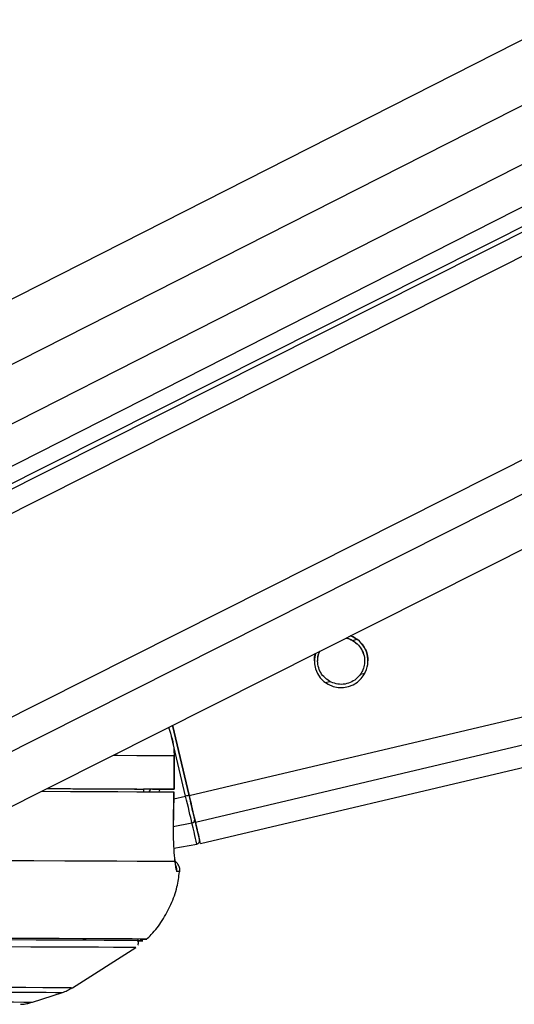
# Paper-space layout '3M DUO Surface Plate' of a CAD drawing. Header units: millimetres. Extents: x 10 to 10348, y 20 to 7979.
# Tile 96 of 117: x 8410 to 8454, y 3010 to 3098. Entities that reach past the tile are written whole.
import ezdxf

# ---------------------------------------------------------------- set-up
doc = ezdxf.new("R2010")
doc.units = ezdxf.units.MM

psp = doc.layouts.new('3M DUO Surface Plate')

# ---------------------------------------------------------------- linework, layer by layer
at = {"color": 8, "linetype": 'Continuous', "lineweight": 25}
for p, q in [((8625.309, 3182.812), (8388.937, 3062.803)), ((8636.587, 3182.678), (8390.334, 3057.653)), ((8646.763, 3182.557), (8393.354, 3053.899)), ((8394.074, 3046.336), (8664.302, 3182.35)), ((8394.402, 3048.653), (8660.126, 3182.399)), ((8398.127, 3030.157), (8699.669, 3181.931)), ((8399.617, 3027.835), (8705.631, 3181.86)), ((8425.135, 3028.739), (9056.724, 3177.713)), ((8425.7, 3026.341), (9066.945, 3177.593)), ((8439.757, 3042.603), (8440.157, 3042.697)), ((8440.469, 3039.581), (8440.873, 3039.676)), ((8437.314, 3038.837), (8437.716, 3038.932)), ((8424.828, 3028.666), (8423.568, 3034.008)), ((8421.057, 3029.26), (8421.09, 3029.293)), ((8421.555, 3029.057), (8421.701, 3029.292)), ((8423.771, 3028.417), (8424.828, 3028.666)), ((8423.715, 3025.962), (8425.39, 3026.281)), ((8421.361, 3015.874), (8421.358, 3015.875))]:
    psp.add_line(p, q, dxfattribs=at)
at = {"color": 7, "linetype": 'Continuous', "lineweight": 25}
for p, q in [((8659.186, 3182.41), (8396.013, 3049.948)), ((8396.679, 3051.796), (8654.059, 3182.471)), ((8406.794, 3026.516), (8715.203, 3181.747)), ((8426.148, 3024.434), (9075.07, 3177.497)), ((8425.135, 3028.739), (8423.657, 3035.004)), ((8423.657, 3035.004), (8425.135, 3028.738)), ((8423.791, 3032.291), (8423.787, 3029.291)), ((8423.801, 3032.291), (8423.791, 3032.291)), ((8423.797, 3029.291), (8423.801, 3032.291)), ((8421.058, 3029.296), (8421.053, 3029.06)), ((8422.797, 3029.291), (8421.057, 3029.293)), ((8423.73, 3025.956), (8423.781, 3029.041)), ((8423.767, 3029.041), (8423.772, 3029.041)), ((8423.721, 3025.954), (8423.731, 3025.956)), ((8423.761, 3024.001), (8425.837, 3024.378)), ((8414.719, 3011.534), (8420.378, 3015.142)), ((8411.135, 3010.24), (8413.799, 3011.101))]:
    psp.add_line(p, q, dxfattribs=at)
at = {"color": 8, "linetype": 'Continuous', "lineweight": 25, "flags": 128}
for points in [[(8418.334, 3032.325), (8418.77, 3032.323), (8420.471, 3032.314), (8421.879, 3032.306), (8422.987, 3032.298), (8423.791, 3032.291)], [(8351.235, 3011.272), (8355.98, 3011.265), (8360.69, 3011.258), (8365.339, 3011.251), (8369.901, 3011.243), (8374.351, 3011.234), (8378.665, 3011.226), (8382.819, 3011.217), (8386.792, 3011.208), (8390.56, 3011.199), (8394.104, 3011.19), (8397.404, 3011.181), (8400.442, 3011.172), (8403.202, 3011.163), (8405.668, 3011.155), (8407.827, 3011.146), (8409.667, 3011.138), (8411.178, 3011.13), (8412.352, 3011.122), (8413.183, 3011.114), (8413.665, 3011.107), (8413.799, 3011.101)], [(8351.261, 3011.708), (8356.074, 3011.701), (8360.851, 3011.693), (8365.566, 3011.686), (8370.193, 3011.678), (8374.707, 3011.669), (8379.083, 3011.661), (8383.296, 3011.652), (8387.325, 3011.643), (8391.148, 3011.634), (8394.742, 3011.625), (8398.089, 3011.616), (8401.171, 3011.606), (8403.97, 3011.597), (8406.471, 3011.588), (8408.661, 3011.58), (8410.527, 3011.571), (8412.06, 3011.563), (8413.251, 3011.555), (8414.093, 3011.548), (8414.583, 3011.541), (8414.719, 3011.534)], [(8352.367, 3010.402), (8357.019, 3010.395), (8361.627, 3010.388), (8366.166, 3010.38), (8370.609, 3010.372), (8374.93, 3010.364), (8379.106, 3010.356), (8383.112, 3010.347), (8386.925, 3010.338), (8390.523, 3010.33), (8393.886, 3010.321), (8396.995, 3010.312), (8399.831, 3010.303), (8402.379, 3010.294), (8404.623, 3010.286), (8406.551, 3010.278), (8408.153, 3010.269), (8409.418, 3010.262), (8410.34, 3010.254), (8410.912, 3010.247), (8411.133, 3010.241), (8411.135, 3010.24)]]:
    psp.add_lwpolyline(points, dxfattribs=at)
at = {"color": 7, "linetype": 'Continuous', "lineweight": 25, "flags": 128}
for points in [[(8411.925, 3029.099), (8412.025, 3029.099), (8414.541, 3029.09), (8416.791, 3029.081), (8418.766, 3029.073), (8420.458, 3029.064), (8421.86, 3029.056), (8422.966, 3029.048), (8423.772, 3029.041)], [(8412.406, 3029.341), (8412.771, 3029.34), (8414.725, 3029.332), (8416.457, 3029.324), (8417.961, 3029.317), (8419.232, 3029.31), (8420.265, 3029.303), (8421.058, 3029.296)], [(8412.419, 3029.347), (8414.514, 3029.34), (8416.779, 3029.331), (8418.766, 3029.323), (8420.467, 3029.314), (8421.874, 3029.306), (8422.983, 3029.298), (8423.787, 3029.291)], [(8423.787, 3029.291), (8423.794, 3029.291), (8423.755, 3029.29), (8423.672, 3029.29), (8423.55, 3029.29), (8423.394, 3029.29), (8423.21, 3029.29), (8423.008, 3029.29), (8422.797, 3029.291)], [(8423.772, 3029.041), (8423.739, 3027.042), (8423.721, 3025.954)], [(8425.7, 3026.341), (8425.649, 3026.559), (8425.59, 3026.808), (8425.525, 3027.085), (8425.454, 3027.387), (8425.379, 3027.707), (8425.299, 3028.043), (8425.218, 3028.388), (8425.135, 3028.739)], [(8425.135, 3028.738), (8425.209, 3028.425), (8425.282, 3028.116), (8425.353, 3027.815), (8425.42, 3027.529), (8425.484, 3027.259), (8425.542, 3027.011), (8425.595, 3026.788), (8425.641, 3026.593)], [(8425.39, 3026.281), (8425.339, 3026.498), (8425.281, 3026.746), (8425.216, 3027.022), (8425.145, 3027.322), (8425.07, 3027.64), (8424.991, 3027.974), (8424.91, 3028.318), (8424.828, 3028.666)], [(8425.837, 3024.378), (8425.83, 3024.409), (8425.808, 3024.502), (8425.773, 3024.655), (8425.723, 3024.867), (8425.659, 3025.138), (8425.582, 3025.465), (8425.492, 3025.847), (8425.39, 3026.281)], [(8425.641, 3026.593), (8425.74, 3026.17), (8425.828, 3025.799), (8425.903, 3025.481), (8425.964, 3025.218), (8426.013, 3025.011), (8426.048, 3024.863), (8426.069, 3024.773), (8426.076, 3024.742)], [(8426.148, 3024.434), (8426.148, 3024.434), (8426.119, 3024.558), (8426.034, 3024.924), (8425.893, 3025.523), (8425.7, 3026.341)], [(8408.148, 3022.911), (8411.235, 3022.901), (8414.024, 3022.891), (8416.502, 3022.882), (8418.658, 3022.873), (8420.479, 3022.864), (8421.959, 3022.855), (8423.089, 3022.847), (8423.864, 3022.839)], [(8421.358, 3015.875), (8421.263, 3015.879), (8420.825, 3015.886), (8420.04, 3015.894), (8418.911, 3015.902), (8417.444, 3015.911), (8415.645, 3015.919), (8413.524, 3015.928), (8411.091, 3015.938), (8408.358, 3015.947), (8405.337, 3015.956), (8402.045, 3015.966), (8398.496, 3015.975), (8394.708, 3015.985), (8390.7, 3015.994), (8386.491, 3016.004), (8382.101, 3016.013), (8377.553, 3016.022), (8372.867, 3016.031), (8368.068, 3016.039), (8363.177, 3016.047), (8358.22, 3016.055), (8353.221, 3016.062)], [(8420.489, 3015.721), (8420.851, 3015.727), (8420.895, 3015.734), (8420.584, 3015.741), (8419.918, 3015.748), (8418.901, 3015.756), (8417.538, 3015.765), (8415.837, 3015.773), (8413.804, 3015.782), (8411.451, 3015.792), (8408.789, 3015.801), (8405.831, 3015.81), (8402.593, 3015.82), (8399.089, 3015.83), (8395.339, 3015.839), (8391.36, 3015.849), (8387.172, 3015.858), (8382.797, 3015.867), (8378.255, 3015.876), (8373.569, 3015.885), (8368.764, 3015.894), (8363.863, 3015.902), (8358.889, 3015.91), (8353.869, 3015.917)], [(8420.486, 3015.72), (8420.54, 3015.721), (8420.941, 3015.727), (8420.985, 3015.734), (8420.674, 3015.741), (8420.007, 3015.748), (8418.989, 3015.756), (8417.625, 3015.765), (8415.92, 3015.773), (8413.885, 3015.782), (8411.529, 3015.792), (8408.864, 3015.801)], [(8353.835, 3015.327), (8358.817, 3015.32), (8363.753, 3015.312), (8368.617, 3015.304), (8373.386, 3015.295), (8378.036, 3015.287), (8382.543, 3015.278), (8386.886, 3015.269), (8391.042, 3015.259), (8394.991, 3015.25), (8398.713, 3015.24), (8402.19, 3015.231), (8405.404, 3015.221), (8408.339, 3015.212), (8410.981, 3015.203), (8413.316, 3015.193), (8415.333, 3015.185), (8417.022, 3015.176), (8418.375, 3015.168), (8419.384, 3015.16), (8420.044, 3015.152), (8420.353, 3015.145), (8420.378, 3015.142)]]:
    psp.add_lwpolyline(points, dxfattribs=at)
at = {"color": 7, "linetype": 'Continuous', "lineweight": 25}
for centre, radius, start, end in [((8438.736, 3040.77), 2.4, 163.97242, 69.4622), ((8438.981, 2969.021), 61.301, 103.0533, 103.34829), ((8425.363, 3026.56), 0.28, 275.61488, 6.70843), ((8425.784, 3024.673), 0.3, 280.27192, 13.27195), ((8420.87, 3025.598), 9.737, 269.28561, 272.89085)]:
    psp.add_arc(centre, radius, start, end, dxfattribs=at)
at = {"color": 8, "linetype": 'Continuous', "lineweight": 25}
for centre, radius, start, end in [((8423.051, 3022.036), 1.003, 353.7235, 24.43433), ((8424.103, 3019.853), 2.075, 84.56359, 91.52367)]:
    psp.add_arc(centre, radius, start, end, dxfattribs=at)
psp.add_ellipse((8419.042, 3030.474), major_axis=(2.384, 2.819), ratio=0.999929, start_param=5.019005, end_param=5.088124, dxfattribs=at)
at = {"color": 7, "linetype": 'Continuous', "lineweight": 25}
for points, knots in [([(8439.156, 3042.805), (8439.168, 3042.804), (8439.391, 3042.792), (8439.579, 3042.687), (8439.757, 3042.589)], [0, 0, 0, 0, 0.053001, 1, 1, 1, 1]), ([(8439.182, 3042.818), (8439.185, 3042.818), (8439.399, 3042.805), (8439.579, 3042.703), (8439.757, 3042.603)], [0, 0, 0, 0, 0.0144778, 1, 1, 1, 1]), ([(8439.574, 3043.015), (8439.79, 3042.915), (8440.048, 3042.796), (8440.246, 3042.633), (8440.277, 3042.608)], [0, 0, 0, 0, 0.841044, 1, 1, 1, 1]), ([(8439.757, 3042.603), (8439.945, 3042.474), (8440.292, 3042.238), (8440.657, 3041.688), (8440.84, 3041.096), (8440.844, 3040.502), (8440.715, 3039.991), (8440.546, 3039.71), (8440.469, 3039.581)], [0, 0, 0, 0, 0.204636, 0.3763353, 0.5488341, 0.7033628, 0.8642848, 1, 1, 1, 1]), ([(8439.757, 3042.589), (8439.946, 3042.46), (8440.294, 3042.224), (8440.652, 3041.675), (8440.83, 3041.164), (8440.821, 3040.854), (8440.818, 3040.752)], [0, 0, 0, 0, 0.322703, 0.593467, 0.865491, 1, 1, 1, 1]), ([(8440.277, 3042.608), (8440.432, 3042.457), (8440.744, 3042.156), (8441.037, 3041.53), (8441.151, 3041.034), (8441.13, 3040.8), (8441.127, 3040.766)], [0, 0, 0, 0, 0.329935, 0.662276, 0.95105, 1, 1, 1, 1]), ([(8436.346, 3040.768), (8436.348, 3040.926), (8436.35, 3041.167), (8436.423, 3041.372), (8436.448, 3041.442)], [0, 0, 0, 0, 0.6597689, 1, 1, 1, 1]), ([(8437.716, 3038.932), (8437.528, 3039.06), (8437.181, 3039.296), (8436.816, 3039.845), (8436.631, 3040.438), (8436.633, 3041.029), (8436.717, 3041.427), (8436.818, 3041.609), (8436.833, 3041.636)], [0, 0, 0, 0, 0.229471, 0.422009, 0.615443, 0.788726, 0.969178, 1, 1, 1, 1]), ([(8436.655, 3040.755), (8436.651, 3040.839), (8436.639, 3041.116), (8436.72, 3041.42), (8436.825, 3041.608), (8436.843, 3041.641)], [0, 0, 0, 0, 0.262155, 0.871501, 1, 1, 1, 1]), ([(8440.469, 3039.581), (8440.347, 3039.429), (8440.101, 3039.124), (8439.55, 3038.798), (8438.925, 3038.643), (8438.268, 3038.681), (8437.899, 3038.848), (8437.716, 3038.932)], [0, 0, 0, 0, 0.196452, 0.39265, 0.593358, 0.798818, 1, 1, 1, 1]), ([(8423.305, 3034.827), (8423.522, 3034.131), (8423.782, 3033.297), (8423.79, 3032.433), (8423.791, 3032.291)], [0, 0, 0, 0, 0.835458, 1, 1, 1, 1]), ([(8423.721, 3025.954), (8423.719, 3025.688), (8423.713, 3024.973), (8423.756, 3023.872), (8423.822, 3023.157), (8423.861, 3022.86), (8423.864, 3022.839)], [0, 0, 0, 0, 0.2204933, 0.593656, 0.9703484, 1, 1, 1, 1]), ([(8423.944, 3022.439), (8423.944, 3022.439), (8423.944, 3022.436), (8423.914, 3022.593), (8423.887, 3022.812), (8423.854, 3023.046), (8423.846, 3023.101)], [0, 0, 0, 0, 0.11424, 0.413855, 0.861744, 1, 1, 1, 1]), ([(8424.282, 3021.885), (8424.291, 3021.92), (8424.333, 3022.08), (8424.268, 3022.354), (8424.121, 3022.626), (8423.974, 3022.785), (8423.883, 3022.84), (8423.86, 3022.855)], [0, 0, 0, 0, 0.096151, 0.437144, 0.702439, 0.92373, 1, 1, 1, 1]), ([(8423.864, 3022.839), (8423.892, 3022.585), (8423.95, 3022.063), (8424.015, 3021.973), (8424.048, 3021.927)], [0, 0, 0, 0, 0.485349, 1, 1, 1, 1]), ([(8421.302, 3015.854), (8421.456, 3015.995), (8422.002, 3016.493), (8422.769, 3017.537), (8423.552, 3018.968), (8424.081, 3020.443), (8424.215, 3021.444), (8424.276, 3021.895)], [0, 0, 0, 0, 0.091102, 0.322056, 0.560082, 0.80211, 1, 1, 1, 1]), ([(8420.547, 3015.337), (8420.563, 3015.366), (8420.609, 3015.45), (8420.616, 3015.61), (8420.582, 3015.756), (8420.533, 3015.823), (8420.519, 3015.842)], [0, 0, 0, 0, 0.189995, 0.531986, 0.86494, 1, 1, 1, 1]), ([(8413.797, 3011.107), (8413.946, 3011.154), (8414.251, 3011.252), (8414.519, 3011.439), (8414.656, 3011.534)], [0, 0, 0, 0, 0.488233, 1, 1, 1, 1]), ([(8410.069, 3010.048), (8410.072, 3010.048), (8410.095, 3010.049), (8410.171, 3010.052), (8410.364, 3010.071), (8410.633, 3010.106), (8410.861, 3010.167), (8410.99, 3010.202)], [0, 0, 0, 0, 0.037436, 0.414619, 0.605448, 0.776267, 1, 1, 1, 1])]:
    psp.add_open_spline(points, degree=3, knots=knots, dxfattribs=at)

doc.saveas('drawing.dxf')
